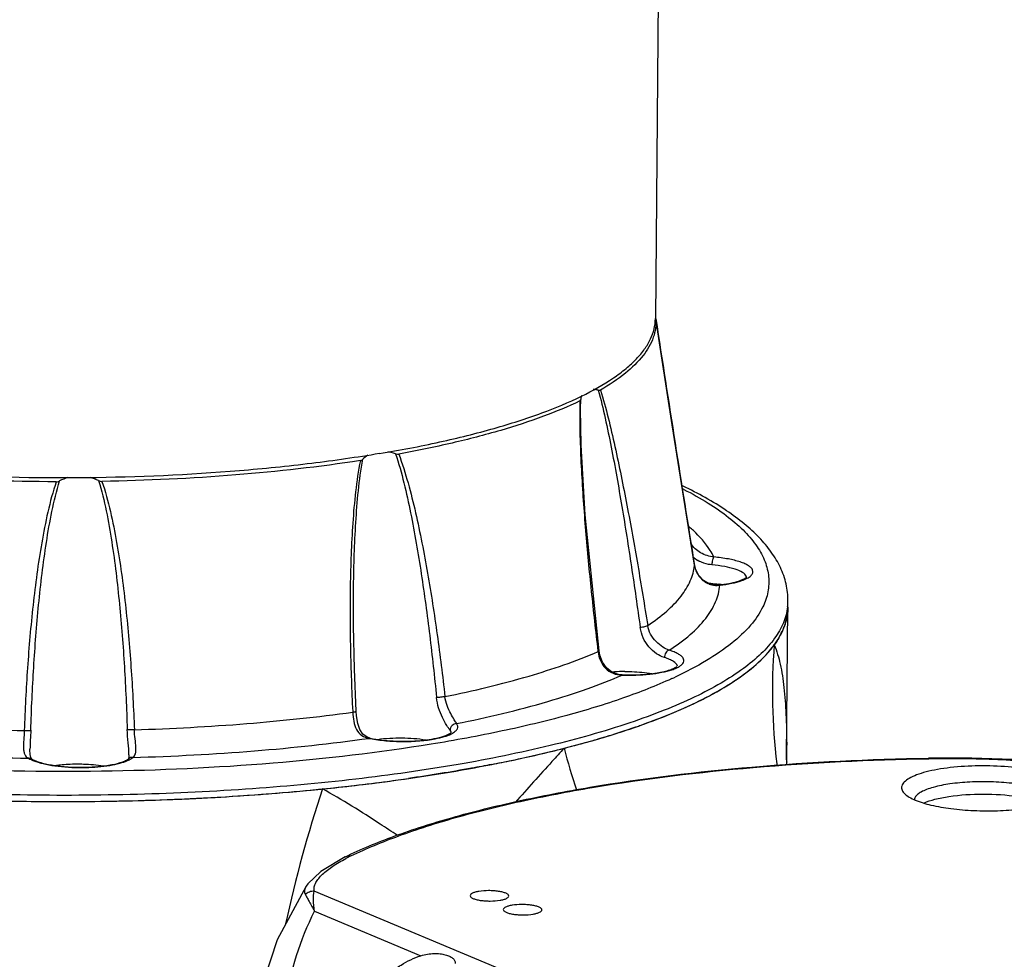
# Model space of a CAD drawing. Header units: millimetres. Extents: x 12 to 2508, y 25 to 1770.
# Tile 40 of 57: x 2258 to 2335, y 1142 to 1215. Entities that reach past the tile are written whole.
import ezdxf

# ---------------------------------------------------------------- set-up
doc = ezdxf.new("R2010")
doc.units = ezdxf.units.MM
for name, color, linetype in [('ARM1_ABL90', 7, 'Continuous'), ('ARM1_PIPE_PBL97', 7, 'Continuous'), ('COVER_M_PBL92', 7, 'Continuous'), ('FLANGE_ARM1_PBL91', 7, 'Continuous'), ('HOLDER_M_PBL81', 7, 'Continuous'), ('MODULE_M_ABL79', 7, 'Continuous'), ('MODULE_M_ABL82', 7, 'Continuous'), ('new_view_8_VBL72', 7, 'Continuous')]:
    doc.layers.add(name, color=color, linetype=linetype)

# ---------------------------------------------------------------- blocks, each defined once
blk = doc.blocks.new('HOLDER_M_PBL81', base_point=(1208.407, 1255.423))
at = {"layer": 'HOLDER_M_PBL81', "color": 7}
for p, q in [((1276.147, 1309.479), (1276.247, 1321.192)), ((1276.15, 1309.132), (1276.147, 1309.479)), ((1276.151, 1309.128), (1276.15, 1309.132)), ((1276.158, 1308.932), (1276.151, 1309.128))]:
    blk.add_line(p, q, dxfattribs=at)
at = {"layer": 'HOLDER_M_PBL81', "color": 2}
blk.add_line((1276.148, 1309.586), (1276.15, 1310.564), dxfattribs=at)
at = {"layer": 'HOLDER_M_PBL81', "color": 7}
for centre, radius, start, end in [((1267.713, 1323.825), 9.318, 316.93375, 318.48544), ((1261.823, 1330.924), 18.564, 303.61315, 304.57321), ((1254.309, 1344.434), 34.038, 294.98098, 295.59213), ((1246.089, 1364.852), 56.058, 288.99638, 289.40247), ((1235.326, 1402.334), 95.07, 281.80902, 284.32202), ((1237.651, 1393.079), 85.527, 284.34668, 284.54691), ((1238.103, 1391.34), 83.731, 284.54663, 284.82638), ((1231.92, 1418.004), 111.106, 281.05118, 281.8745), ((1225.419, 1456.151), 149.809, 277.55629, 278.18663), ((1221.081, 1496.212), 190.109, 273.34176, 275.45974), ((1222.296, 1482.511), 176.354, 275.49023, 275.65795), ((1222.459, 1480.865), 174.7, 275.65802, 275.78018), ((1223.738, 1468.95), 162.717, 275.75464, 277.55059), ((1220.106, 1513.781), 207.706, 271.18257, 273.1601), ((1220.535, 1505.028), 198.942, 273.17565, 273.35062), ((1219.958, 1520.806), 214.732, 269.08016, 271.00253), ((1219.993, 1518.485), 212.411, 271.00404, 271.18673)]:
    blk.add_arc(centre, radius, start, end, dxfattribs=at)
at = {"layer": 'HOLDER_M_PBL81', "color": 2}
for centre, radius, start, end in [((1320.416, 1314.602), 45.379, 175.37375, 187.07813), ((1316.561, 1325.584), 59.728, 194.9074, 198.15285), ((1314.062, 1309.855), 37.919, 178.92866, 180.40519), ((1314.117, 1309.855), 37.974, 180.40499, 181.09047), ((1320.142, 1314.574), 45.104, 187.08615, 187.27074), ((1339.706, 1274.172), 104.937, 161.73964, 167.68441)]:
    blk.add_arc(centre, radius, start, end, dxfattribs=at)
at = {"layer": 'HOLDER_M_PBL81', "color": 7}
for points, knots in [([(1276.247, 1321.192), (1276.247, 1321.091), (1276.229, 1320.685), (1276.151, 1320.283), (1276.064, 1319.99)], [0, 0, 0, 0, 0.247366, 1, 1, 1, 1]), ([(1276.064, 1319.99), (1276.04, 1319.906), (1275.928, 1319.565), (1275.779, 1319.236), (1275.65, 1318.997)], [0, 0, 0, 0, 0.243259, 1, 1, 1, 1]), ([(1275.65, 1318.997), (1275.616, 1318.935), (1275.474, 1318.682), (1275.314, 1318.44), (1275.185, 1318.262)], [0, 0, 0, 0, 0.243307, 1, 1, 1, 1]), ([(1274.691, 1317.648), (1274.736, 1317.699), (1274.908, 1317.897), (1275.07, 1318.104), (1275.185, 1318.262)], [0, 0, 0, 0, 0.256479, 1, 1, 1, 1]), ([(1272.357, 1315.639), (1272.567, 1315.783), (1273.333, 1316.335), (1274.051, 1316.958), (1274.521, 1317.461)], [0, 0, 0, 0, 0.270115, 1, 1, 1, 1]), ([(1269.012, 1313.736), (1269.296, 1313.872), (1270.353, 1314.397), (1271.38, 1314.986), (1272.1, 1315.464)], [0, 0, 0, 0, 0.267393, 1, 1, 1, 1]), ([(1264.711, 1311.977), (1265.067, 1312.103), (1266.409, 1312.591), (1267.731, 1313.137), (1268.683, 1313.581)], [0, 0, 0, 0, 0.264276, 1, 1, 1, 1]), ([(1259.529, 1310.397), (1259.952, 1310.509), (1261.567, 1310.95), (1263.167, 1311.444), (1264.336, 1311.847)], [0, 0, 0, 0, 0.261522, 1, 1, 1, 1]), ([(1253.217, 1308.959), (1252.697, 1308.857), (1250.549, 1308.453), (1248.391, 1308.105), (1246.752, 1307.869)], [0, 0, 0, 0, 0.242486, 1, 1, 1, 1])]:
    blk.add_open_spline(points, degree=3, knots=knots, dxfattribs=at)
at = {"layer": 'HOLDER_M_PBL81', "color": 2}
for points, knots in [([(1275.185, 1318.262), (1275.387, 1317.78), (1275.7, 1316.681), (1275.973, 1314.869), (1276.118, 1312.796), (1276.147, 1311.332), (1276.15, 1310.564)], [0, 0, 0, 0, 0.201186, 0.436795, 0.704311, 1, 1, 1, 1]), ([(1258.844, 1310.219), (1258.528, 1309.878), (1257.25, 1308.483), (1255.997, 1307.067), (1255.04, 1306.009)], [0, 0, 0, 0, 0.245674, 1, 1, 1, 1]), ([(1244.537, 1304.322), (1243.813, 1304.798), (1242.343, 1305.749), (1240.83, 1306.631), (1240.053, 1307.053)], [0, 0, 0, 0, 0.495144, 1, 1, 1, 1])]:
    blk.add_open_spline(points, degree=3, knots=knots, dxfattribs=at)
blk.add_open_spline([(1245.884, 1303.442), (1245.433, 1303.732), (1244.986, 1304.028), (1244.537, 1304.322)], degree=3, dxfattribs=at)
blk = doc.blocks.new('MODULE_M_ABL79', base_point=(1208.407, 1255.423))
at = {"layer": 'HOLDER_M_PBL81'}
blk.add_blockref('HOLDER_M_PBL81', (1208.407, 1255.423), dxfattribs=at)
blk = doc.blocks.new('COVER_M_PBL92', base_point=(1292.211, 1285.132))
at = {"layer": 'COVER_M_PBL92', "color": 2}
for p, q in [((1287.201, 1309.408), (1287.176, 1309.445)), ((1287.177, 1309.408), (1287.201, 1309.408)), ((1287.177, 1309.408), (1287.201, 1309.408)), ((1285.022, 1280.022), (1239.413, 1299.104)), ((1239.427, 1297.545), (1247.71, 1294.079))]:
    blk.add_line(p, q, dxfattribs=at)
at = {"layer": 'COVER_M_PBL92', "color": 7}
blk.add_line((1238.779, 1299.483), (1238.778, 1299.482), dxfattribs=at)
for points in [[(1297.865, 1308.958), (1296.234, 1309.148), (1293.69, 1309.336), (1290.539, 1309.445), (1287.176, 1309.445)], [(1241.824, 1301.774), (1239.917, 1300.644), (1238.912, 1299.673), (1238.779, 1299.483)], [(1238.779, 1299.483), (1236.537, 1295.307), (1234.914, 1290.412), (1234.235, 1285.426), (1234.215, 1284.618)]]:
    blk.add_lwpolyline(points, dxfattribs=at)
at = {"layer": 'COVER_M_PBL92', "color": 2}
blk.add_arc((1248.775, 1288.404), 14.927, 115.84215, 117.54951, dxfattribs=at)
at = {"layer": 'COVER_M_PBL92', "color": 7}
for points, knots in [([(1241.824, 1301.774), (1243.061, 1302.374), (1245.787, 1303.498), (1250.266, 1304.92), (1255.354, 1306.178), (1263.119, 1307.662), (1273.786, 1308.944), (1282.597, 1309.371), (1287.176, 1309.445)], [0, 0, 0, 0, 0.089088, 0.190801, 0.304367, 0.428643, 0.703095, 1, 1, 1, 1]), ([(1297.022, 1308.016), (1296.789, 1308.113), (1296.268, 1308.289), (1295.059, 1308.579), (1293.317, 1308.807), (1291.117, 1308.882), (1289.275, 1308.777), (1287.906, 1308.582), (1287.028, 1308.395), (1286.29, 1308.171), (1285.713, 1307.915), (1285.306, 1307.636), (1285.105, 1307.352), (1285.079, 1307.125), (1285.131, 1306.896), (1285.25, 1306.751), (1285.341, 1306.665)], [0, 0, 0, 0, 0.057828, 0.12577, 0.284665, 0.459254, 0.629398, 0.706647, 0.775739, 0.834922, 0.883023, 0.919835, 0.947154, 0.959071, 0.971208, 1, 1, 1, 1]), ([(1296.178, 1306.912), (1295.822, 1307.06), (1294.984, 1307.298), (1293.596, 1307.52), (1292.029, 1307.63), (1290.422, 1307.615), (1288.918, 1307.477), (1287.796, 1307.262), (1287.057, 1307.025), (1286.64, 1306.839), (1286.33, 1306.639), (1286.181, 1306.476), (1286.136, 1306.393)], [0, 0, 0, 0, 0.111379, 0.250204, 0.40559, 0.564609, 0.713939, 0.841369, 0.893835, 0.937703, 0.972811, 1, 1, 1, 1]), ([(1285.341, 1306.665), (1285.443, 1306.569), (1285.705, 1306.387), (1285.99, 1306.251), (1286.151, 1306.184)], [0, 0, 0, 0, 0.444443, 1, 1, 1, 1]), ([(1286.136, 1306.393), (1286.128, 1306.379), (1286.101, 1306.324), (1286.085, 1306.263), (1286.08, 1306.218)], [0, 0, 0, 0, 0.26251, 1, 1, 1, 1]), ([(1286.151, 1306.184), (1286.544, 1306.02), (1287.464, 1305.752), (1288.989, 1305.492), (1290.72, 1305.35), (1292.519, 1305.338), (1294.244, 1305.458), (1295.759, 1305.698), (1296.83, 1305.997), (1297.479, 1306.301), (1297.726, 1306.469), (1297.824, 1306.558)], [0, 0, 0, 0, 0.106746, 0.238977, 0.387564, 0.541582, 0.689566, 0.820653, 0.925831, 0.966885, 1, 1, 1, 1]), ([(1286.819, 1305.957), (1287.091, 1306.08), (1287.736, 1306.286), (1289.271, 1306.581), (1291.438, 1306.708), (1293.618, 1306.574), (1295.198, 1306.277), (1295.877, 1306.071), (1296.17, 1305.949)], [0, 0, 0, 0, 0.094455, 0.212534, 0.492913, 0.777178, 0.899798, 1, 1, 1, 1]), ([(1252.216, 1299.082), (1252.121, 1299.066), (1251.948, 1299.029), (1251.716, 1298.952), (1251.539, 1298.838), (1251.538, 1298.751)], [0, 0, 0, 0, 0.369983, 0.663751, 1, 1, 1, 1]), ([(1251.538, 1298.751), (1251.538, 1298.711), (1251.58, 1298.646), (1251.662, 1298.586), (1251.796, 1298.515), (1252.02, 1298.444), (1252.339, 1298.381), (1252.708, 1298.342), (1253.221, 1298.326), (1253.61, 1298.352), (1253.861, 1298.394)], [0, 0, 0, 0, 0.049146, 0.083528, 0.125866, 0.234156, 0.369785, 0.524613, 0.688522, 1, 1, 1, 1]), ([(1254.538, 1298.725), (1254.538, 1298.766), (1254.497, 1298.831), (1254.415, 1298.89), (1254.28, 1298.961), (1254.057, 1299.032), (1253.738, 1299.095), (1253.369, 1299.134), (1252.855, 1299.15), (1252.466, 1299.124), (1252.216, 1299.082)], [0, 0, 0, 0, 0.049146, 0.083528, 0.125866, 0.234156, 0.369785, 0.524613, 0.688522, 1, 1, 1, 1]), ([(1253.861, 1298.394), (1253.956, 1298.41), (1254.129, 1298.448), (1254.361, 1298.525), (1254.538, 1298.638), (1254.538, 1298.725)], [0, 0, 0, 0, 0.369983, 0.663751, 1, 1, 1, 1]), ([(1254.793, 1298.004), (1254.698, 1297.988), (1254.525, 1297.95), (1254.293, 1297.873), (1254.116, 1297.76), (1254.115, 1297.673)], [0, 0, 0, 0, 0.369983, 0.663751, 1, 1, 1, 1]), ([(1257.115, 1297.647), (1257.115, 1297.687), (1257.074, 1297.752), (1256.992, 1297.812), (1256.857, 1297.883), (1256.634, 1297.954), (1256.315, 1298.017), (1255.946, 1298.056), (1255.432, 1298.072), (1255.043, 1298.046), (1254.793, 1298.004)], [0, 0, 0, 0, 0.049146, 0.083528, 0.125866, 0.234156, 0.369785, 0.524613, 0.688522, 1, 1, 1, 1]), ([(1254.115, 1297.673), (1254.115, 1297.633), (1254.157, 1297.568), (1254.239, 1297.508), (1254.373, 1297.437), (1254.597, 1297.366), (1254.916, 1297.303), (1255.285, 1297.264), (1255.798, 1297.248), (1256.187, 1297.274), (1256.438, 1297.316)], [0, 0, 0, 0, 0.049146, 0.083528, 0.125866, 0.234156, 0.369785, 0.524613, 0.688522, 1, 1, 1, 1]), ([(1256.438, 1297.316), (1256.533, 1297.332), (1256.706, 1297.37), (1256.938, 1297.447), (1257.115, 1297.56), (1257.115, 1297.647)], [0, 0, 0, 0, 0.369983, 0.663751, 1, 1, 1, 1]), ([(1245.717, 1293.044), (1245.862, 1293.154), (1246.481, 1293.581), (1247.17, 1293.906), (1247.71, 1294.079)], [0, 0, 0, 0, 0.243649, 1, 1, 1, 1]), ([(1247.71, 1294.079), (1248.039, 1294.185), (1248.542, 1294.267), (1249.18, 1294.242), (1249.584, 1294.173), (1249.917, 1294.063), (1250.172, 1293.916), (1250.34, 1293.72), (1250.372, 1293.561), (1250.371, 1293.485)], [0, 0, 0, 0, 0.343895, 0.498163, 0.634739, 0.750677, 0.845571, 0.924259, 1, 1, 1, 1])]:
    blk.add_open_spline(points, degree=3, knots=knots, dxfattribs=at)
at = {"layer": 'COVER_M_PBL92', "color": 2}
for points, knots in [([(1242.269, 1301.838), (1243.478, 1302.424), (1246.155, 1303.526), (1250.564, 1304.925), (1255.593, 1306.167), (1263.291, 1307.637), (1273.879, 1308.909), (1282.628, 1309.334), (1287.177, 1309.408)], [0, 0, 0, 0, 0.087992, 0.189174, 0.302605, 0.426988, 0.702112, 1, 1, 1, 1]), ([(1287.201, 1309.408), (1288.99, 1309.438), (1291.663, 1309.416), (1295.175, 1309.218), (1296.896, 1309.048), (1297.734, 1308.93)], [0, 0, 0, 0, 0.508703, 0.759407, 1, 1, 1, 1]), ([(1239.413, 1299.104), (1239.393, 1299.213), (1239.404, 1299.449), (1239.541, 1299.785), (1239.765, 1300.112), (1240.186, 1300.559), (1240.888, 1301.091), (1241.522, 1301.456), (1241.871, 1301.638)], [0, 0, 0, 0, 0.089864, 0.185276, 0.291016, 0.408852, 0.681015, 1, 1, 1, 1]), ([(1241.824, 1301.774), (1241.925, 1301.823), (1242.08, 1301.856), (1242.23, 1301.844), (1242.269, 1301.838)], [0, 0, 0, 0, 0.743608, 1, 1, 1, 1]), ([(1238.777, 1299.481), (1238.716, 1299.386), (1238.62, 1299.169), (1238.676, 1298.937), (1238.722, 1298.835)], [0, 0, 0, 0, 0.502558, 1, 1, 1, 1]), ([(1239.413, 1299.104), (1239.287, 1299.103), (1239.033, 1299.055), (1238.814, 1298.919), (1238.722, 1298.835)], [0, 0, 0, 0, 0.50138, 1, 1, 1, 1]), ([(1238.722, 1298.835), (1238.764, 1298.754), (1238.865, 1298.575), (1239.098, 1298.144), (1239.292, 1297.795), (1239.427, 1297.545)], [0, 0, 0, 0, 0.186911, 0.418548, 1, 1, 1, 1]), ([(1239.427, 1297.545), (1239.391, 1297.839), (1239.348, 1298.358), (1239.368, 1298.884), (1239.413, 1299.104)], [0, 0, 0, 0, 0.569826, 1, 1, 1, 1]), ([(1245.098, 1273.319), (1244.043, 1273.76), (1242.071, 1274.886), (1239.713, 1277.302), (1238.078, 1280.221), (1237.126, 1283.477), (1236.807, 1286.944), (1237.183, 1291.764), (1238.339, 1295.32), (1239.427, 1297.545)], [0, 0, 0, 0, 0.123213, 0.241519, 0.359629, 0.480335, 0.604721, 0.732956, 1, 1, 1, 1])]:
    blk.add_open_spline(points, degree=3, knots=knots, dxfattribs=at)
blk = doc.blocks.new('MODULE_M_ABL82', base_point=(1277.689, 1220.173))
at = {"layer": 'COVER_M_PBL92'}
blk.add_blockref('COVER_M_PBL92', (1292.211, 1285.132), dxfattribs=at)
blk = doc.blocks.new('FLANGE_ARM1_PBL91', base_point=(1218.252, 1325.39))
at = {"layer": 'FLANGE_ARM1_PBL91', "color": 7}
for p, q in [((1265.977, 1343.616), (1265.977, 1343.619)), ((1260.124, 1336.606), (1260.124, 1336.612)), ((1242.467, 1322.163), (1242.474, 1322.829)), ((1270.89, 1322.92), (1270.89, 1322.92)), ((1276.247, 1321.192), (1276.252, 1321.673)), ((1263.365, 1315.934), (1263.365, 1315.934)), ((1242.671, 1313.094), (1242.671, 1313.094)), ((1217.311, 1310.147), (1217.311, 1310.146)), ((1225.007, 1309.701), (1225.007, 1309.701))]:
    blk.add_line(p, q, dxfattribs=at)
at = {"layer": 'FLANGE_ARM1_PBL91', "color": 2}
for p, q in [((1260.124, 1336.612), (1260.137, 1337.354)), ((1268.982, 1324.444), (1268.982, 1324.452)), ((1270.89, 1322.92), (1270.95, 1322.905)), ((1261.477, 1317.778), (1261.483, 1317.732)), ((1261.477, 1317.778), (1261.483, 1317.732)), ((1263.365, 1315.934), (1263.351, 1315.915)), ((1242.404, 1313.083), (1242.407, 1313.029)), ((1242.405, 1313.083), (1242.407, 1313.029)), ((1243.767, 1310.997), (1243.671, 1310.989))]:
    blk.add_line(p, q, dxfattribs=at)
at = {"layer": 'FLANGE_ARM1_PBL91', "color": 7}
for points in [[(1268.982, 1324.452), (1267.254, 1335.371), (1266.422, 1340.739), (1265.977, 1343.619)], [(1261.558, 1317.787), (1260.492, 1328.37), (1260.172, 1333.795), (1260.124, 1336.61)], [(1270.89, 1322.92), (1270.613, 1322.912), (1270.131, 1323.012), (1269.689, 1323.256), (1269.313, 1323.646), (1269.058, 1324.145), (1268.982, 1324.452)], [(1242.671, 1313.094), (1242.537, 1316.375), (1242.468, 1319.742), (1242.467, 1322.163)], [(1263.365, 1315.934), (1263.066, 1315.967), (1262.567, 1316.143), (1262.145, 1316.466), (1261.821, 1316.924), (1261.616, 1317.471), (1261.558, 1317.787)], [(1243.768, 1310.997), (1243.541, 1311.068), (1243.201, 1311.313), (1242.97, 1311.666), (1242.803, 1312.145), (1242.699, 1312.741), (1242.671, 1313.094)], [(1217.446, 1309.388), (1217.422, 1309.409), (1217.373, 1309.508), (1217.329, 1309.725), (1217.311, 1310.087), (1217.311, 1310.146)], [(1225.007, 1309.702), (1225.001, 1309.562), (1224.978, 1309.423), (1224.97, 1309.398)]]:
    blk.add_lwpolyline(points, dxfattribs=at)
at = {"layer": 'FLANGE_ARM1_PBL91', "color": 2}
for centre, radius, start, end in [((1296.457, 1336.262), 36.403, 178.47111, 179.4577), ((1253.893, 1302.619), 31.187, 62.786, 63.02735), ((1260.571, 1318.25), 12.182, 48.76002, 49.57015), ((1261.123, 1318.875), 11.348, 46.78277, 48.77362), ((1270.443, 1326.826), 2.325, 227.41382, 238.93531), ((1270.446, 1326.831), 2.329, 238.92521, 241.88464), ((1270.853, 1324.744), 1.895, 189.10558, 189.92881), ((1270.907, 1324.755), 1.95, 189.97429, 201.85336), ((1270.896, 1324.75), 1.938, 201.8314, 212.13128), ((1270.864, 1324.73), 1.9, 212.15321, 217.58931), ((1270.812, 1324.69), 1.835, 217.57294, 230.35446), ((1270.777, 1324.65), 1.782, 230.41672, 233.80156), ((1270.718, 1324.561), 1.675, 248.86023, 249.97524), ((1272.689, 1323.461), 0.341, 19.38703, 22.9047), ((1272.716, 1323.47), 0.313, 11.97025, 19.428), ((1272.739, 1323.475), 0.289, 7.49243, 11.91306), ((1270.71, 1324.59), 1.702, 276.16608, 278.1197), ((1272.022, 1321.71), 4.229, 353.17038, 359.49319), ((1252.868, 1346.896), 34.398, 294.64805, 294.9442), ((1253.135, 1346.322), 33.765, 294.94457, 295.12034), ((1245.512, 1320.034), 9.23, 258.49368, 259.04299), ((1249.069, 1313.345), 2.245, 296.49427, 297.40504)]:
    blk.add_arc(centre, radius, start, end, dxfattribs=at)
at = {"layer": 'FLANGE_ARM1_PBL91', "color": 7}
for centre, radius, start, end in [((1244.546, 1331.37), 1.895, 120.42871, 135.55585), ((1221.16, 1328.001), 3.386, 105.35563, 117.1146), ((1252.363, 1298.117), 36.1, 64.15649, 64.36762), ((1269.408, 1312.59), 10.49, 81.81028, 81.95245), ((1269.461, 1312.955), 10.121, 80.90433, 81.81499), ((1263.642, 1303.005), 13.181, 91.26172, 94.66772), ((1263.675, 1302.075), 14.112, 90.4422, 91.31403), ((1224.67, 1309.772), 0.48, 309.26469, 310.24737)]:
    blk.add_arc(centre, radius, start, end, dxfattribs=at)
for points, knots in [([(1265.977, 1343.619), (1265.976, 1343.624), (1265.969, 1343.647), (1265.956, 1343.669), (1265.945, 1343.685)], [0, 0, 0, 0, 0.186811, 1, 1, 1, 1]), ([(1265.977, 1343.616), (1265.994, 1343.378), (1265.978, 1342.889), (1265.732, 1341.889), (1264.983, 1340.632), (1263.547, 1339.261), (1262.347, 1338.469), (1261.669, 1338.076)], [0, 0, 0, 0, 0.097402, 0.197216, 0.416949, 0.681012, 1, 1, 1, 1]), ([(1260.21, 1337.654), (1260.2, 1337.631), (1260.165, 1337.534), (1260.146, 1337.432), (1260.137, 1337.354)], [0, 0, 0, 0, 0.239701, 1, 1, 1, 1]), ([(1261.503, 1338.073), (1261.47, 1338.08), (1261.342, 1338.108), (1261.213, 1338.125), (1261.116, 1338.131)], [0, 0, 0, 0, 0.262, 1, 1, 1, 1]), ([(1261.503, 1338.073), (1261.519, 1338.069), (1261.573, 1338.059), (1261.635, 1338.056), (1261.669, 1338.076)], [0, 0, 0, 0, 0.293258, 1, 1, 1, 1]), ([(1260.067, 1337.234), (1259.143, 1336.79), (1257.115, 1335.952), (1253.796, 1334.872), (1250.036, 1333.899), (1247.374, 1333.353), (1245.98, 1333.098)], [0, 0, 0, 0, 0.208859, 0.446457, 0.710994, 1, 1, 1, 1]), ([(1260.067, 1337.234), (1260.088, 1337.244), (1260.124, 1337.281), (1260.135, 1337.329), (1260.137, 1337.354)], [0, 0, 0, 0, 0.481904, 1, 1, 1, 1]), ([(1245.731, 1333.125), (1245.681, 1333.14), (1245.485, 1333.198), (1245.284, 1333.24), (1245.133, 1333.261)], [0, 0, 0, 0, 0.253807, 1, 1, 1, 1]), ([(1245.731, 1333.125), (1245.752, 1333.118), (1245.832, 1333.096), (1245.919, 1333.087), (1245.98, 1333.098)], [0, 0, 0, 0, 0.263835, 1, 1, 1, 1]), ([(1219.357, 1330.947), (1215.822, 1330.956), (1208.899, 1331.181), (1202.001, 1331.83), (1198.643, 1332.271)], [0, 0, 0, 0, 0.510697, 1, 1, 1, 1]), ([(1243.003, 1332.596), (1239.795, 1332.101), (1233.107, 1331.35), (1226.387, 1331.034), (1222.91, 1330.973)], [0, 0, 0, 0, 0.482793, 1, 1, 1, 1]), ([(1243.003, 1332.596), (1243.022, 1332.599), (1243.093, 1332.617), (1243.156, 1332.659), (1243.193, 1332.697)], [0, 0, 0, 0, 0.267395, 1, 1, 1, 1]), ([(1219.357, 1330.947), (1219.38, 1330.947), (1219.47, 1330.954), (1219.557, 1330.984), (1219.616, 1331.015)], [0, 0, 0, 0, 0.25559, 1, 1, 1, 1]), ([(1276.252, 1321.673), (1276.255, 1322.118), (1276.155, 1323.014), (1275.697, 1324.302), (1274.973, 1325.515), (1274.012, 1326.654), (1272.832, 1327.725), (1270.903, 1329.142), (1269.263, 1330.043), (1268.1, 1330.607)], [0, 0, 0, 0, 0.104841, 0.210377, 0.320217, 0.436244, 0.560579, 0.695213, 1, 1, 1, 1]), ([(1270.047, 1323.064), (1270.118, 1323.059), (1270.395, 1323.037), (1270.671, 1323.006), (1270.876, 1322.977)], [0, 0, 0, 0, 0.256704, 1, 1, 1, 1]), ([(1270.89, 1322.92), (1271.146, 1322.949), (1271.619, 1323.016), (1272.247, 1323.16), (1272.67, 1323.306), (1272.904, 1323.43), (1272.985, 1323.486), (1273.013, 1323.512)], [0, 0, 0, 0, 0.347547, 0.643009, 0.868457, 0.948276, 1, 1, 1, 1]), ([(1169.747, 1313.516), (1171.602, 1312.74), (1175.716, 1311.321), (1182.461, 1309.608), (1190.11, 1308.19), (1198.47, 1307.104), (1207.333, 1306.38), (1216.472, 1306.037), (1225.656, 1306.084), (1234.653, 1306.519), (1243.233, 1307.332), (1251.18, 1308.5), (1258.295, 1309.991), (1263.59, 1311.527), (1267.252, 1312.919), (1269.57, 1313.974), (1271.563, 1315.078), (1273.222, 1316.225), (1274.537, 1317.41), (1275.501, 1318.633), (1276.1, 1319.895), (1276.244, 1320.771), (1276.247, 1321.191)], [0, 0, 0, 0, 0.053899, 0.116465, 0.186468, 0.262376, 0.342454, 0.424828, 0.507553, 0.588671, 0.666276, 0.738576, 0.803958, 0.861069, 0.88621, 0.908959, 0.929288, 0.947232, 0.962917, 0.9766, 0.988734, 1, 1, 1, 1]), ([(1263.365, 1315.934), (1263.835, 1315.916), (1264.741, 1315.924), (1265.83, 1316.032), (1266.595, 1316.181), (1267.049, 1316.305), (1267.384, 1316.437), (1267.563, 1316.536), (1267.622, 1316.587)], [0, 0, 0, 0, 0.324124, 0.622912, 0.751813, 0.861133, 0.946163, 1, 1, 1, 1]), ([(1263.567, 1316.186), (1263.749, 1316.187), (1264.454, 1316.179), (1265.159, 1316.12), (1265.675, 1316.038)], [0, 0, 0, 0, 0.259053, 1, 1, 1, 1]), ([(1243.767, 1310.997), (1244.351, 1310.879), (1245.271, 1310.78), (1246.512, 1310.754), (1247.453, 1310.792), (1248.324, 1310.886), (1249.069, 1311.027), (1249.584, 1311.18), (1249.883, 1311.318), (1249.992, 1311.384), (1250.032, 1311.416)], [0, 0, 0, 0, 0.280656, 0.433522, 0.58391, 0.723768, 0.845267, 0.940528, 0.975633, 1, 1, 1, 1]), ([(1244.345, 1310.91), (1244.965, 1310.998), (1246.222, 1311.064), (1247.478, 1310.976), (1248.097, 1310.878)], [0, 0, 0, 0, 0.500077, 1, 1, 1, 1]), ([(1217.441, 1309.39), (1217.521, 1309.341), (1217.718, 1309.247), (1218.226, 1309.068), (1219.039, 1308.891), (1220.154, 1308.762), (1221.365, 1308.721), (1222.557, 1308.774), (1223.613, 1308.913), (1224.352, 1309.094), (1224.775, 1309.271), (1224.922, 1309.358), (1224.974, 1309.4)], [0, 0, 0, 0, 0.036428, 0.084576, 0.209029, 0.35892, 0.520516, 0.679577, 0.821972, 0.934079, 0.973926, 1, 1, 1, 1]), ([(1219.263, 1308.883), (1219.393, 1308.901), (1219.944, 1308.969), (1220.5, 1308.997), (1220.924, 1309)], [0, 0, 0, 0, 0.23704, 1, 1, 1, 1]), ([(1220.924, 1309), (1221.105, 1309.001), (1221.807, 1308.993), (1222.508, 1308.934), (1223.022, 1308.853)], [0, 0, 0, 0, 0.258814, 1, 1, 1, 1])]:
    blk.add_open_spline(points, degree=3, knots=knots, dxfattribs=at)
at = {"layer": 'FLANGE_ARM1_PBL91', "color": 2}
for points, knots in [([(1265.977, 1343.616), (1266.476, 1340.394), (1267.46, 1334.001), (1268.473, 1327.612), (1268.982, 1324.444)], [0, 0, 0, 0, 0.504021, 1, 1, 1, 1]), ([(1261.503, 1338.073), (1261.705, 1337.351), (1262.055, 1335.874), (1262.513, 1333.625), (1262.939, 1331.334), (1263.473, 1328.237), (1264.09, 1324.327), (1264.542, 1321.185), (1264.761, 1319.607)], [0, 0, 0, 0, 0.119751, 0.242675, 0.367017, 0.492395, 0.745207, 1, 1, 1, 1]), ([(1261.669, 1338.076), (1261.892, 1337.368), (1262.283, 1335.913), (1262.978, 1332.931), (1263.746, 1329.111), (1264.582, 1324.461), (1265.094, 1321.334), (1265.341, 1319.762)], [0, 0, 0, 0, 0.119158, 0.241693, 0.491403, 0.744584, 1, 1, 1, 1]), ([(1260.056, 1336.607), (1260.048, 1335.815), (1260.075, 1334.232), (1260.214, 1331.074), (1260.495, 1327.143), (1260.937, 1322.449), (1261.289, 1319.331), (1261.477, 1317.778)], [0, 0, 0, 0, 0.125701, 0.251343, 0.501912, 0.751462, 1, 1, 1, 1]), ([(1245.731, 1333.125), (1245.988, 1332.38), (1246.411, 1330.85), (1246.918, 1328.52), (1247.358, 1326.161), (1247.872, 1322.987), (1248.413, 1318.991), (1248.765, 1315.781), (1248.924, 1314.172)], [0, 0, 0, 0, 0.122828, 0.246965, 0.37164, 0.496773, 0.747938, 1, 1, 1, 1]), ([(1245.98, 1333.098), (1246.262, 1332.364), (1246.731, 1330.85), (1247.306, 1328.539), (1247.801, 1326.193), (1248.384, 1323.033), (1248.997, 1319.048), (1249.397, 1315.844), (1249.577, 1314.237)], [0, 0, 0, 0, 0.12268, 0.246667, 0.371354, 0.496506, 0.747773, 1, 1, 1, 1]), ([(1243.003, 1332.596), (1242.838, 1331.796), (1242.608, 1330.175), (1242.395, 1327.733), (1242.269, 1325.287), (1242.186, 1322.028), (1242.207, 1317.959), (1242.324, 1314.707), (1242.404, 1313.083)], [0, 0, 0, 0, 0.12538, 0.2507, 0.375888, 0.500945, 0.750691, 1, 1, 1, 1]), ([(1242.474, 1322.829), (1242.496, 1324.477), (1242.574, 1326.951), (1242.826, 1330.243), (1243.039, 1331.885), (1243.193, 1332.697)], [0, 0, 0, 0, 0.499153, 0.749431, 1, 1, 1, 1]), ([(1219.357, 1330.947), (1219.091, 1330.176), (1218.674, 1328.595), (1218.204, 1326.195), (1217.835, 1323.777), (1217.44, 1320.54), (1217.09, 1316.479), (1216.924, 1313.223), (1216.867, 1311.594)], [0, 0, 0, 0, 0.125064, 0.250088, 0.375089, 0.500079, 0.750034, 1, 1, 1, 1]), ([(1217.373, 1311.622), (1217.426, 1313.251), (1217.575, 1316.508), (1217.889, 1320.572), (1218.242, 1323.812), (1218.575, 1326.236), (1218.992, 1328.646), (1219.372, 1330.236), (1219.616, 1331.015)], [0, 0, 0, 0, 0.249937, 0.499871, 0.62485, 0.749819, 0.874907, 1, 1, 1, 1]), ([(1222.646, 1331.037), (1222.889, 1330.262), (1223.267, 1328.677), (1223.682, 1326.273), (1224.013, 1323.854), (1224.363, 1320.618), (1224.675, 1316.559), (1224.823, 1313.305), (1224.875, 1311.677)], [0, 0, 0, 0, 0.124843, 0.249812, 0.374736, 0.499725, 0.749798, 1, 1, 1, 1]), ([(1222.91, 1330.973), (1223.177, 1330.205), (1223.595, 1328.63), (1224.067, 1326.237), (1224.439, 1323.825), (1224.838, 1320.594), (1225.194, 1316.538), (1225.366, 1313.285), (1225.426, 1311.657)], [0, 0, 0, 0, 0.124827, 0.249734, 0.374691, 0.499688, 0.749777, 1, 1, 1, 1]), ([(1268.156, 1330.354), (1268.801, 1330.022), (1269.998, 1329.352), (1271.598, 1328.254), (1272.886, 1327.126), (1273.857, 1325.97), (1274.502, 1324.785), (1274.803, 1323.574), (1274.743, 1322.356), (1274.476, 1321.59), (1274.298, 1321.221)], [0, 0, 0, 0, 0.178073, 0.336218, 0.475322, 0.597192, 0.704961, 0.803544, 0.89951, 1, 1, 1, 1]), ([(1270.489, 1325.095), (1270.4, 1325.272), (1269.968, 1326.027), (1269.382, 1326.686), (1268.894, 1327.145)], [0, 0, 0, 0, 0.228309, 1, 1, 1, 1]), ([(1270.489, 1325.095), (1270.132, 1325.138), (1269.597, 1325.293), (1269.015, 1325.715), (1268.792, 1325.998), (1268.706, 1326.149)], [0, 0, 0, 0, 0.503295, 0.75585, 1, 1, 1, 1]), ([(1270.334, 1324.486), (1270.25, 1324.493), (1269.91, 1324.541), (1269.577, 1324.654), (1269.348, 1324.776)], [0, 0, 0, 0, 0.245616, 1, 1, 1, 1]), ([(1270.489, 1325.095), (1270.462, 1325.072), (1270.42, 1324.994), (1270.356, 1324.793), (1270.335, 1324.613), (1270.334, 1324.486)], [0, 0, 0, 0, 0.161575, 0.402787, 1, 1, 1, 1]), ([(1273.504, 1324.087), (1273.478, 1324.149), (1273.382, 1324.275), (1273.172, 1324.433), (1272.883, 1324.582), (1272.363, 1324.778), (1271.557, 1324.968), (1270.865, 1325.06), (1270.489, 1325.095)], [0, 0, 0, 0, 0.062079, 0.141417, 0.240572, 0.359712, 0.651932, 1, 1, 1, 1]), ([(1265.341, 1319.762), (1265.861, 1320.105), (1266.794, 1320.798), (1267.936, 1321.962), (1268.696, 1323.169), (1268.939, 1324.031), (1268.982, 1324.444)], [0, 0, 0, 0, 0.305852, 0.568822, 0.796066, 1, 1, 1, 1]), ([(1273.003, 1323.594), (1272.951, 1323.718), (1272.664, 1323.951), (1272.087, 1324.181), (1271.279, 1324.375), (1270.668, 1324.455), (1270.334, 1324.486)], [0, 0, 0, 0, 0.140192, 0.358504, 0.651277, 1, 1, 1, 1]), ([(1272.656, 1323.256), (1272.804, 1323.308), (1273.06, 1323.413), (1273.365, 1323.61), (1273.545, 1323.842), (1273.533, 1324.018), (1273.504, 1324.087)], [0, 0, 0, 0, 0.359267, 0.631778, 0.829877, 1, 1, 1, 1]), ([(1270.144, 1322.987), (1270.205, 1322.965), (1270.447, 1322.892), (1270.706, 1322.877), (1270.892, 1322.898)], [0, 0, 0, 0, 0.257427, 1, 1, 1, 1]), ([(1270.95, 1322.905), (1271.265, 1322.94), (1271.841, 1323.026), (1272.407, 1323.169), (1272.656, 1323.256)], [0, 0, 0, 0, 0.544972, 1, 1, 1, 1]), ([(1267.013, 1317.842), (1267.584, 1318.211), (1268.607, 1318.956), (1269.853, 1320.214), (1270.672, 1321.523), (1270.916, 1322.459), (1270.95, 1322.905)], [0, 0, 0, 0, 0.308011, 0.57126, 0.7974, 1, 1, 1, 1]), ([(1276.222, 1321.208), (1276.171, 1320.788), (1275.931, 1319.92), (1275.212, 1318.689), (1274.143, 1317.495), (1272.734, 1316.338), (1270.994, 1315.219), (1268.93, 1314.143), (1266.555, 1313.117), (1262.837, 1311.768), (1257.504, 1310.282), (1250.381, 1308.844), (1242.467, 1307.725), (1233.955, 1306.954), (1225.055, 1306.552), (1215.987, 1306.528), (1206.975, 1306.885), (1198.242, 1307.612), (1190.003, 1308.691), (1182.46, 1310.093), (1175.797, 1311.782), (1171.727, 1313.178), (1169.889, 1313.941)], [0, 0, 0, 0, 0.011399, 0.023914, 0.038124, 0.054395, 0.072929, 0.093816, 0.11707, 0.142649, 0.200411, 0.266126, 0.338457, 0.415824, 0.496485, 0.578592, 0.660254, 0.739593, 0.814804, 0.884213, 0.946341, 1, 1, 1, 1]), ([(1274.298, 1321.221), (1274.049, 1320.704), (1273.326, 1319.664), (1271.817, 1318.271), (1269.828, 1316.933), (1268.302, 1316.142), (1267.469, 1315.751)], [0, 0, 0, 0, 0.193739, 0.42157, 0.689485, 1, 1, 1, 1]), ([(1265.341, 1319.762), (1265.313, 1319.741), (1265.235, 1319.705), (1265.042, 1319.645), (1264.877, 1319.617), (1264.761, 1319.607)], [0, 0, 0, 0, 0.17544, 0.420082, 1, 1, 1, 1]), ([(1266.64, 1317.272), (1266.423, 1317.336), (1265.975, 1317.57), (1265.403, 1318.1), (1264.952, 1318.798), (1264.805, 1319.337), (1264.761, 1319.607)], [0, 0, 0, 0, 0.216998, 0.473313, 0.738716, 1, 1, 1, 1]), ([(1267.013, 1317.842), (1266.841, 1317.904), (1266.475, 1318.093), (1265.969, 1318.506), (1265.542, 1319.071), (1265.379, 1319.529), (1265.341, 1319.762)], [0, 0, 0, 0, 0.206872, 0.462101, 0.7329, 1, 1, 1, 1]), ([(1249.577, 1314.237), (1251.778, 1314.684), (1255.81, 1315.645), (1259.741, 1316.984), (1261.483, 1317.732)], [0, 0, 0, 0, 0.542373, 1, 1, 1, 1]), ([(1261.483, 1317.732), (1261.503, 1317.74), (1261.53, 1317.75), (1261.559, 1317.777), (1261.558, 1317.787)], [0, 0, 0, 0, 0.671651, 1, 1, 1, 1]), ([(1261.483, 1317.732), (1261.511, 1317.495), (1261.631, 1317.026), (1262.022, 1316.411), (1262.631, 1316), (1263.112, 1315.918), (1263.351, 1315.915)], [0, 0, 0, 0, 0.251458, 0.501204, 0.749211, 1, 1, 1, 1]), ([(1267.013, 1317.842), (1266.905, 1317.816), (1266.71, 1317.639), (1266.641, 1317.4), (1266.64, 1317.272)], [0, 0, 0, 0, 0.463969, 1, 1, 1, 1]), ([(1267.796, 1316.578), (1267.87, 1316.623), (1267.997, 1316.714), (1268.133, 1316.882), (1268.173, 1317.071), (1268.1, 1317.256), (1267.94, 1317.421), (1267.7, 1317.576), (1267.384, 1317.72), (1267.144, 1317.802), (1267.013, 1317.842)], [0, 0, 0, 0, 0.125409, 0.22372, 0.306036, 0.391866, 0.498453, 0.634261, 0.80181, 1, 1, 1, 1]), ([(1267.648, 1316.616), (1267.62, 1316.766), (1267.386, 1316.967), (1267.026, 1317.144), (1266.778, 1317.231), (1266.64, 1317.272)], [0, 0, 0, 0, 0.369768, 0.651653, 1, 1, 1, 1]), ([(1263.351, 1315.915), (1264.069, 1315.889), (1265.111, 1315.917), (1266.405, 1316.102), (1266.979, 1316.242), (1267.233, 1316.328)], [0, 0, 0, 0, 0.549826, 0.794468, 1, 1, 1, 1]), ([(1267.233, 1316.328), (1267.288, 1316.346), (1267.481, 1316.415), (1267.67, 1316.5), (1267.796, 1316.578)], [0, 0, 0, 0, 0.281005, 1, 1, 1, 1]), ([(1267.214, 1315.632), (1265.988, 1315.07), (1263.294, 1314.014), (1258.885, 1312.672), (1253.888, 1311.483), (1246.293, 1310.084), (1235.897, 1308.88), (1222.788, 1308.28), (1209.419, 1308.524), (1198.48, 1309.435), (1190.197, 1310.601), (1184.523, 1311.643), (1179.337, 1312.855), (1176.081, 1313.816), (1174.553, 1314.33)], [0, 0, 0, 0, 0.043014, 0.092144, 0.146924, 0.206735, 0.338402, 0.480366, 0.62504, 0.764641, 0.830205, 0.891783, 0.948601, 1, 1, 1, 1]), ([(1250.476, 1312.136), (1252.865, 1312.613), (1256.289, 1313.419), (1260.557, 1314.786), (1262.463, 1315.528), (1263.351, 1315.915)], [0, 0, 0, 0, 0.544006, 0.78371, 1, 1, 1, 1]), ([(1249.577, 1314.237), (1249.467, 1314.212), (1249.25, 1314.18), (1249.03, 1314.167), (1248.924, 1314.172)], [0, 0, 0, 0, 0.513636, 1, 1, 1, 1]), ([(1249.983, 1311.629), (1249.889, 1311.743), (1249.671, 1312.056), (1249.352, 1312.626), (1249.06, 1313.354), (1248.955, 1313.896), (1248.924, 1314.172)], [0, 0, 0, 0, 0.159445, 0.409533, 0.701295, 1, 1, 1, 1]), ([(1250.476, 1312.136), (1250.428, 1312.237), (1250.265, 1312.489), (1249.998, 1312.944), (1249.721, 1313.54), (1249.605, 1313.999), (1249.577, 1314.237)], [0, 0, 0, 0, 0.145917, 0.38914, 0.687976, 1, 1, 1, 1]), ([(1242.407, 1313.029), (1242.444, 1313.033), (1242.508, 1313.041), (1242.593, 1313.058), (1242.641, 1313.071), (1242.672, 1313.086), (1242.671, 1313.094)], [0, 0, 0, 0, 0.399954, 0.711245, 0.912399, 1, 1, 1, 1]), ([(1199.361, 1312.713), (1202.217, 1312.381), (1208.046, 1311.868), (1213.893, 1311.64), (1216.867, 1311.594)], [0, 0, 0, 0, 0.491562, 1, 1, 1, 1]), ([(1225.426, 1311.657), (1228.342, 1311.745), (1234.017, 1312.052), (1239.67, 1312.652), (1242.407, 1313.029)], [0, 0, 0, 0, 0.513574, 1, 1, 1, 1]), ([(1242.407, 1313.029), (1242.418, 1312.79), (1242.465, 1312.327), (1242.658, 1311.678), (1243.072, 1311.169), (1243.472, 1311.023), (1243.671, 1310.989)], [0, 0, 0, 0, 0.274765, 0.533013, 0.76762, 1, 1, 1, 1]), ([(1216.867, 1311.594), (1216.857, 1311.355), (1216.824, 1310.901), (1216.791, 1310.352), (1216.828, 1309.965), (1216.896, 1309.733), (1217.015, 1309.553), (1217.126, 1309.474), (1217.184, 1309.446)], [0, 0, 0, 0, 0.314449, 0.600416, 0.721381, 0.824944, 0.914996, 1, 1, 1, 1]), ([(1216.867, 1311.594), (1216.926, 1311.592), (1217.036, 1311.59), (1217.186, 1311.592), (1217.295, 1311.603), (1217.356, 1311.611), (1217.373, 1311.622)], [0, 0, 0, 0, 0.346576, 0.652201, 0.87886, 1, 1, 1, 1]), ([(1217.373, 1311.622), (1217.365, 1311.371), (1217.339, 1310.879), (1217.313, 1310.387), (1217.311, 1310.147)], [0, 0, 0, 0, 0.511374, 1, 1, 1, 1]), ([(1225.426, 1311.657), (1225.312, 1311.651), (1225.154, 1311.647), (1224.97, 1311.659), (1224.9, 1311.668), (1224.875, 1311.677)], [0, 0, 0, 0, 0.620297, 0.855594, 1, 1, 1, 1]), ([(1225.007, 1309.701), (1225.01, 1310.011), (1224.938, 1310.669), (1224.889, 1311.328), (1224.875, 1311.677)], [0, 0, 0, 0, 0.469506, 1, 1, 1, 1]), ([(1225.308, 1309.505), (1225.355, 1309.535), (1225.442, 1309.62), (1225.52, 1309.802), (1225.552, 1310.032), (1225.547, 1310.418), (1225.48, 1310.963), (1225.436, 1311.418), (1225.426, 1311.657)], [0, 0, 0, 0, 0.074667, 0.159118, 0.261744, 0.384773, 0.678193, 1, 1, 1, 1]), ([(1250.476, 1312.136), (1250.349, 1312.129), (1250.094, 1312.013), (1249.984, 1311.755), (1249.983, 1311.629)], [0, 0, 0, 0, 0.502375, 1, 1, 1, 1]), ([(1250.074, 1311.429), (1250.072, 1311.446), (1250.059, 1311.519), (1250.019, 1311.585), (1249.983, 1311.629)], [0, 0, 0, 0, 0.230944, 1, 1, 1, 1]), ([(1250.102, 1311.352), (1250.202, 1311.404), (1250.37, 1311.507), (1250.557, 1311.707), (1250.599, 1311.946), (1250.523, 1312.078), (1250.476, 1312.136)], [0, 0, 0, 0, 0.331753, 0.579722, 0.780023, 1, 1, 1, 1]), ([(1225.308, 1309.505), (1228.465, 1309.595), (1234.603, 1309.92), (1240.715, 1310.575), (1243.671, 1310.989)], [0, 0, 0, 0, 0.514138, 1, 1, 1, 1]), ([(1243.758, 1310.972), (1244.158, 1310.894), (1245.005, 1310.784), (1246.298, 1310.727), (1247.585, 1310.774), (1248.423, 1310.879), (1248.817, 1310.954)], [0, 0, 0, 0, 0.24058, 0.502778, 0.763556, 1, 1, 1, 1]), ([(1248.817, 1310.954), (1249.055, 1311), (1249.482, 1311.099), (1249.896, 1311.249), (1250.07, 1311.336)], [0, 0, 0, 0, 0.554803, 1, 1, 1, 1]), ([(1198.253, 1310.656), (1201.339, 1310.29), (1207.643, 1309.729), (1213.966, 1309.489), (1217.184, 1309.446)], [0, 0, 0, 0, 0.491211, 1, 1, 1, 1]), ([(1217.441, 1309.39), (1217.385, 1309.425), (1217.295, 1309.451), (1217.207, 1309.448), (1217.184, 1309.446)], [0, 0, 0, 0, 0.744032, 1, 1, 1, 1]), ([(1217.184, 1309.446), (1217.2, 1309.436), (1217.268, 1309.396), (1217.339, 1309.359), (1217.394, 1309.333)], [0, 0, 0, 0, 0.235647, 1, 1, 1, 1]), ([(1217.394, 1309.333), (1217.421, 1309.321), (1217.54, 1309.267), (1217.661, 1309.221), (1217.755, 1309.188)], [0, 0, 0, 0, 0.233733, 1, 1, 1, 1]), ([(1221.651, 1308.723), (1222.277, 1308.737), (1223.167, 1308.806), (1224.248, 1309.027), (1224.704, 1309.176), (1224.899, 1309.262)], [0, 0, 0, 0, 0.567645, 0.806185, 1, 1, 1, 1]), ([(1224.899, 1309.262), (1224.94, 1309.281), (1225.083, 1309.349), (1225.221, 1309.432), (1225.308, 1309.505)], [0, 0, 0, 0, 0.283499, 1, 1, 1, 1]), ([(1225.308, 1309.505), (1225.249, 1309.511), (1225.13, 1309.5), (1225.024, 1309.443), (1224.98, 1309.405)], [0, 0, 0, 0, 0.505596, 1, 1, 1, 1]), ([(1217.755, 1309.188), (1218.012, 1309.099), (1218.588, 1308.951), (1219.886, 1308.749), (1220.932, 1308.707), (1221.651, 1308.723)], [0, 0, 0, 0, 0.206807, 0.451913, 1, 1, 1, 1])]:
    blk.add_open_spline(points, degree=3, knots=knots, dxfattribs=at)
at = {"layer": 'FLANGE_ARM1_PBL91', "color": 7}
for points in [[(1222.646, 1331.037), (1222.432, 1331.139), (1222.207, 1331.22), (1221.978, 1331.279)], [(1222.646, 1331.037), (1222.728, 1330.998), (1222.82, 1330.971), (1222.91, 1330.973)]]:
    blk.add_open_spline(points, degree=3, dxfattribs=at)
at = {"layer": 'FLANGE_ARM1_PBL91', "color": 2}
blk.add_open_spline([(1269.725, 1323.212), (1269.844, 1323.125), (1269.976, 1323.052), (1270.114, 1322.999)], degree=3, dxfattribs=at)
blk = doc.blocks.new('ARM1_PIPE_PBL97', base_point=(1218.999, 1403.138))
at = {"layer": 'ARM1_PIPE_PBL97', "color": 7}
blk.add_line((1267.055, 1473.914), (1265.939, 1343.625), dxfattribs=at)
for points, knots in [([(1244.485, 1333.136), (1242.735, 1332.841), (1239.116, 1332.322), (1231.541, 1331.555), (1221.677, 1331.12), (1211.724, 1331.349), (1203.865, 1331.946), (1198.256, 1332.584), (1192.974, 1333.404), (1188.105, 1334.393), (1183.725, 1335.534), (1179.905, 1336.808), (1177.125, 1338.009), (1175.246, 1339.038), (1174.073, 1339.797), (1173.078, 1340.574), (1172.05, 1341.576), (1171.459, 1342.433), (1171.22, 1343.027)], [0, 0, 0, 0, 0.069936, 0.143973, 0.299922, 0.458564, 0.535919, 0.6104, 0.680911, 0.74644, 0.806089, 0.859114, 0.904975, 0.925139, 0.943456, 0.959973, 0.974789, 1, 1, 1, 1]), ([(1244.485, 1333.136), (1246.057, 1333.401), (1249.051, 1333.973), (1253.267, 1335.016), (1256.959, 1336.192), (1260.073, 1337.482), (1262.251, 1338.69), (1263.641, 1339.718), (1264.461, 1340.469), (1265.108, 1341.237), (1265.579, 1342.02), (1265.868, 1342.817), (1265.937, 1343.36), (1265.939, 1343.625)], [0, 0, 0, 0, 0.190576, 0.364233, 0.518968, 0.653325, 0.766649, 0.815597, 0.859676, 0.899326, 0.935227, 0.968357, 1, 1, 1, 1])]:
    blk.add_open_spline(points, degree=3, knots=knots, dxfattribs=at)
blk = doc.blocks.new('ARM1_ABL90', base_point=(1218.252, 1401.77))
at = {"layer": 'ARM1_PIPE_PBL97'}
blk.add_blockref('ARM1_PIPE_PBL97', (1218.999, 1403.138), dxfattribs=at)
at = {"layer": 'FLANGE_ARM1_PBL91'}
blk.add_blockref('FLANGE_ARM1_PBL91', (1218.252, 1325.39), dxfattribs=at)
blk = doc.blocks.new('NEW_VIEW_8_VBL72', base_point=(1264.721, 1451.007))
at = {"layer": 'ARM1_ABL90'}
blk.add_blockref('ARM1_ABL90', (1218.252, 1401.77), dxfattribs=at)
at = {"layer": 'MODULE_M_ABL79'}
blk.add_blockref('MODULE_M_ABL79', (1208.407, 1255.423), dxfattribs=at)
at = {"layer": 'MODULE_M_ABL82'}
blk.add_blockref('MODULE_M_ABL82', (1277.689, 1220.173), dxfattribs=at)

msp = doc.modelspace()

# ---------------------------------------------------------------- block references
at = {"layer": 'new_view_8_VBL72'}
msp.add_blockref('NEW_VIEW_8_VBL72', (2306.292, 1299.294), dxfattribs=at)

doc.saveas('drawing.dxf')
